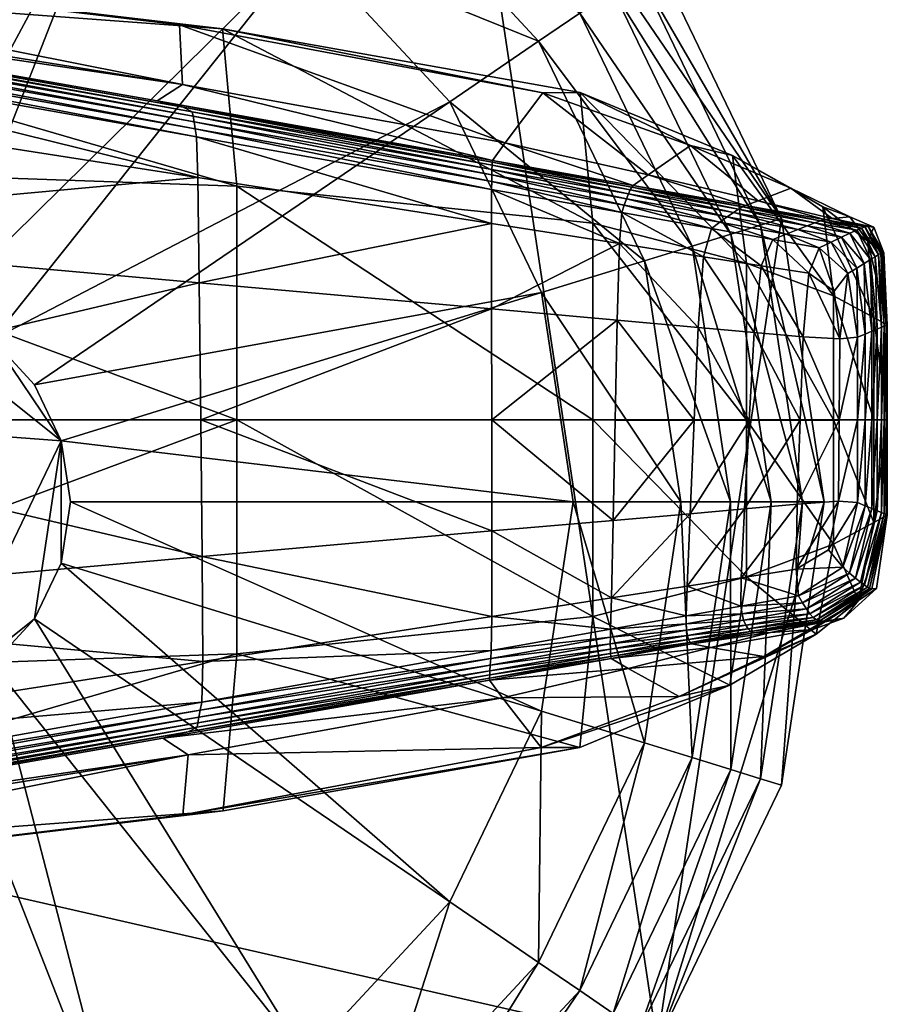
# Model space of a CAD drawing. Header units: inches. Extents: x -10.9 to 10.9, y -29.4 to 29.4.
# Tile 44 of 45: x 10.1 to 10.9, y 25.8 to 26.7. Entities that reach past the tile are written whole.
import ezdxf

# ---------------------------------------------------------------- set-up
doc = ezdxf.new("R2010")
doc.units = ezdxf.units.IN
doc.header["$MEASUREMENT"] = 0
doc.layers.get('0').update_dxf_attribs({"true_color": 0x5890e1})
doc.layers.add('BASE-FUNDICIÓN', color=1, linetype='Continuous', true_color=0xff0000)

# ---------------------------------------------------------------- blocks, each defined once
blk = doc.blocks.new('Cylinder004')
at = {"color": 0}
mesh = blk.add_polyface(dxfattribs=at)
corners = [(14, 17.556), (8.204, 20.903), (8.204, 20.903, 3.98), (1.678, 22.392), (1.678, 22.392, 3.98), (8.204, 20.903, 4.647), (14, 17.556, 4.647), (1.678, 22.392, 4.647), (-11.227, 19.446), (18.553, -12.649), (-22.204, -3.347), (4.636, 1.43, 17.009), (4.009, 2.733, 17.009), (3.025, 3.793, 17.009), (1.773, 4.517, 17.009), (0.363, 4.838, 17.009), (-4.372, 2.105, 17.009), (4.852, 0, 17.009), (4.636, -1.43, 17.009), (8.017, 20.427, 5.799), (13.682, 17.156, 5.799), (7.751, 19.749, 6.735), (1.64, 21.882, 5.799), (1.585, 21.156, 6.735), (12.637, 15.847, 7.455), (7.405, 18.867, 7.455), (6.98, 17.784, 7.96), (13.227, 16.587, 6.735), (1.428, 19.051, 7.96), (1.515, 20.212, 7.455), (-4.251, 18.625, 7.96), (11.911, 14.936, 7.96), (6.061, 15.442, 7.96), (10.343, 12.97, 7.96), (1.24, 16.543, 7.96), (-3.691, 16.173, 7.96), (6.061, 15.442, 12.073), (10.343, 12.97, 12.073), (1.24, 16.543, 12.073), (-3.691, 16.173, 12.073), (4.636, 1.43, 12.073), (4.852, 0, 12.073), (16.589, 0, 12.073), (4.009, 2.733, 12.073), (15.852, 4.89, 12.073), (13.707, 9.345, 12.073), (3.025, 3.793, 12.073), (1.773, 4.517, 12.073), (0.363, 4.838, 12.073), (-1.08, 4.73, 12.073), (-1.08, 4.73, 17.009)]
mesh.append_faces([[corners[k] for k in face] for face in [(8, 3, 0), (9, 10, 0), (11, 13, 15), (11, 15, 16)]], dxfattribs={"vtx0": -1, "vtx1": -1, "vtx2": -1, "color": 0})
mesh.append_faces([[corners[k] for k in face] for face in [(17, 11, 18)]], dxfattribs={"vtx1": -1, "color": 0})
mesh.append_faces([[corners[k] for k in face] for face in [(0, 1, 2), (1, 3, 4), (4, 2, 1), (2, 5, 6), (4, 7, 5), (5, 2, 4), (3, 1, 0), (11, 12, 13), (13, 14, 15), (6, 5, 19), (20, 19, 21), (5, 7, 22), (22, 19, 5), (19, 22, 23), (23, 21, 19), (24, 25, 26), (27, 21, 25), (28, 26, 25), (25, 29, 28), (29, 25, 21), (21, 23, 29), (30, 28, 29), (31, 26, 32), (32, 33, 31), (26, 28, 34), (34, 32, 26), (35, 34, 28), (33, 32, 36), (36, 37, 33), (32, 34, 38), (38, 36, 32), (39, 38, 34), (40, 41, 42), (43, 40, 44), (45, 37, 46), (46, 43, 45), (37, 36, 47), (47, 46, 37), (36, 38, 48), (48, 47, 36), (49, 48, 38), (41, 40, 11), (11, 17, 41), (40, 43, 12), (12, 11, 40), (43, 46, 13), (13, 12, 43), (46, 47, 14), (14, 13, 46), (47, 48, 15), (15, 14, 47), (50, 15, 48)]], dxfattribs={"vtx2": -1, "color": 0})
mesh = blk.add_polyface(dxfattribs=at)
corners = [(22.455, 0), (21.457, 6.619), (21.457, 6.619, 3.98), (22.455, 0, 3.98), (18.553, 12.649), (18.553, 12.649, 3.98), (14, 17.556), (14, 17.556, 3.98), (8.204, 20.903, 3.98), (21.457, 6.619, 4.647), (22.455, 0, 4.647), (18.553, 12.649, 4.647), (14, 17.556, 4.647), (18.553, -12.649), (20.969, 6.468, 5.799), (21.944, 0, 5.799), (20.273, 6.253, 6.735), (21.215, 0, 6.735), (18.131, 12.361, 5.799), (17.529, 11.951, 6.735), (13.682, 17.156, 5.799), (13.227, 16.587, 6.735), (8.017, 20.427, 5.799), (7.751, 19.749, 6.735), (18.256, 5.631, 7.96), (19.104, 0, 7.96), (20.269, 0, 7.455), (19.368, 5.974, 7.455), (15.785, 10.762, 7.96), (16.747, 11.418, 7.455), (11.911, 14.936, 7.96), (12.637, 15.847, 7.455), (6.98, 17.784, 7.96), (7.405, 18.867, 7.455), (15.852, 4.89, 7.96), (16.589, 0, 7.96), (13.707, 9.345, 7.96), (10.343, 12.97, 7.96), (15.852, 4.89, 12.073), (16.589, 0, 12.073), (13.707, 9.345, 12.073), (10.343, 12.97, 12.073), (4.636, 1.43, 12.073), (4.009, 2.733, 12.073)]
mesh.append_faces([[corners[k] for k in face] for face in [(13, 6, 1)]], dxfattribs={"vtx0": -1, "vtx1": -1, "vtx2": -1, "color": 0})
mesh.append_faces([[corners[k] for k in face] for face in [(0, 1, 2), (2, 3, 0), (1, 4, 5), (5, 2, 1), (4, 6, 7), (7, 5, 4), (8, 7, 6), (2, 9, 10), (10, 3, 2), (5, 11, 9), (9, 2, 5), (7, 12, 11), (11, 5, 7), (12, 7, 8), (6, 4, 1), (10, 9, 14), (14, 15, 10), (15, 14, 16), (16, 17, 15), (9, 11, 18), (18, 14, 9), (14, 18, 19), (19, 16, 14), (11, 12, 20), (20, 18, 11), (18, 20, 21), (21, 19, 18), (22, 20, 12), (23, 21, 20), (24, 25, 26), (26, 27, 24), (27, 26, 17), (17, 16, 27), (28, 24, 27), (27, 29, 28), (29, 27, 16), (16, 19, 29), (30, 28, 29), (29, 31, 30), (31, 29, 19), (19, 21, 31), (32, 30, 31), (33, 31, 21), (25, 24, 34), (34, 35, 25), (24, 28, 36), (36, 34, 24), (28, 30, 37), (37, 36, 28), (35, 34, 38), (38, 39, 35), (34, 36, 40), (40, 38, 34), (36, 37, 41), (41, 40, 36), (39, 38, 42), (38, 40, 43)]], dxfattribs={"vtx2": -1, "color": 0})
mesh = blk.add_polyface(dxfattribs=at)
corners = [(-20.231, 9.743), (-22.204, 3.347), (-22.204, 3.347, 3.98), (-20.231, 9.743, 3.98), (-22.204, -3.347, 3.98), (-22.204, 3.347, 4.647), (-20.231, 9.743, 4.647), (-22.204, -3.347), (-11.227, 19.446), (14, 17.556), (0.363, 4.838, 17.009), (-1.08, 4.73, 17.009), (-2.426, 4.202, 17.009), (-3.557, 3.3, 17.009), (-4.372, 2.105, 17.009), (-4.798, 0.723, 17.009), (-4.798, -0.723, 17.009), (-16.46, 15.273, 4.647), (-19.771, 9.521, 5.799), (-16.086, 14.926, 5.799), (-19.114, 9.205, 6.735), (-21.699, 3.271, 5.799), (-20.978, 3.162, 6.735), (-21.699, -3.271, 5.799), (-20.978, -3.162, 6.735), (-14.858, 13.786, 7.455), (-18.261, 8.794, 7.455), (-17.212, 8.289, 7.96), (-15.552, 14.43, 6.735), (-18.891, 2.847, 7.96), (-20.042, 3.021, 7.455), (-18.891, -2.847, 7.96), (-20.042, -3.021, 7.455), (-14.004, 12.994, 7.96), (-14.946, 7.198, 7.96), (-12.161, 11.283, 7.96), (-16.404, 2.472, 7.96), (-16.404, -2.472, 7.96), (-14.946, 7.198, 12.073), (-12.161, 11.283, 12.073), (-16.404, 2.472, 12.073), (-16.404, -2.472, 12.073), (-2.426, 4.202, 12.073), (-1.08, 4.73, 12.073), (-3.691, 16.173, 12.073), (-8.295, 14.367, 12.073), (-3.557, 3.3, 12.073), (-4.372, 2.105, 12.073), (-4.798, 0.723, 12.073), (-4.798, -0.723, 12.073), (0.363, 4.838, 12.073)]
mesh.append_faces([[corners[k] for k in face] for face in [(7, 0, 8), (7, 8, 9), (10, 12, 14)]], dxfattribs={"vtx0": -1, "vtx1": -1, "vtx2": -1, "color": 0})
mesh.append_faces([[corners[k] for k in face] for face in [(0, 1, 2), (2, 3, 0), (4, 2, 1), (2, 5, 6), (6, 3, 2), (5, 2, 4), (7, 1, 0), (10, 11, 12), (12, 13, 14), (14, 15, 16), (17, 6, 18), (19, 18, 20), (6, 5, 21), (21, 18, 6), (18, 21, 22), (22, 20, 18), (23, 21, 5), (24, 22, 21), (25, 26, 27), (28, 20, 26), (29, 27, 26), (26, 30, 29), (30, 26, 20), (20, 22, 30), (31, 29, 30), (32, 30, 22), (33, 27, 34), (34, 35, 33), (27, 29, 36), (36, 34, 27), (37, 36, 29), (35, 34, 38), (38, 39, 35), (34, 36, 40), (40, 38, 34), (41, 40, 36), (42, 43, 44), (45, 39, 46), (46, 42, 45), (39, 38, 47), (47, 46, 39), (38, 40, 48), (48, 47, 38), (49, 48, 40), (50, 43, 11), (43, 42, 12), (12, 11, 43), (42, 46, 13), (13, 12, 42), (46, 47, 14), (14, 13, 46), (47, 48, 15), (15, 14, 47), (16, 15, 48)]], dxfattribs={"vtx2": -1, "color": 0})
mesh = blk.add_polyface(dxfattribs=at)
corners = [(8.204, -20.903), (14, -17.556), (14, -17.556, 3.98), (18.553, -12.649), (18.553, -12.649, 3.98), (21.457, -6.619), (21.457, -6.619, 3.98), (22.455, 0), (22.455, 0, 3.98), (14, -17.556, 4.647), (8.204, -20.903, 4.647), (18.553, -12.649, 4.647), (21.457, -6.619, 4.647), (22.455, 0, 4.647), (21.457, 6.619), (13.682, -17.156, 5.799), (8.017, -20.427, 5.799), (13.227, -16.587, 6.735), (18.131, -12.361, 5.799), (17.529, -11.951, 6.735), (20.969, -6.468, 5.799), (20.273, -6.253, 6.735), (21.944, 0, 5.799), (21.215, 0, 6.735), (7.751, -19.749, 6.735), (12.637, -15.847, 7.455), (15.785, -10.762, 7.96), (11.911, -14.936, 7.96), (16.747, -11.418, 7.455), (18.256, -5.631, 7.96), (19.368, -5.974, 7.455), (19.104, 0, 7.96), (20.269, 0, 7.455), (13.707, -9.345, 7.96), (10.343, -12.97, 7.96), (15.852, -4.89, 7.96), (16.589, 0, 7.96), (13.707, -9.345, 12.073), (10.343, -12.97, 12.073), (15.852, -4.89, 12.073), (16.589, 0, 12.073), (4.636, -1.43, 12.073), (4.852, 0, 12.073)]
mesh.append_faces([[corners[k] for k in face] for face in [(3, 14, 7)]], dxfattribs={"vtx0": -1, "vtx2": -1, "color": 0})
mesh.append_faces([[corners[k] for k in face] for face in [(5, 3, 7)]], dxfattribs={"vtx1": -1, "color": 0})
mesh.append_faces([[corners[k] for k in face] for face in [(0, 1, 2), (1, 3, 4), (4, 2, 1), (3, 5, 6), (6, 4, 3), (5, 7, 8), (8, 6, 5), (2, 9, 10), (4, 11, 9), (9, 2, 4), (6, 12, 11), (11, 4, 6), (8, 13, 12), (12, 6, 8), (3, 1, 0), (10, 9, 15), (16, 15, 17), (9, 11, 18), (18, 15, 9), (15, 18, 19), (19, 17, 15), (11, 12, 20), (20, 18, 11), (18, 20, 21), (21, 19, 18), (12, 13, 22), (22, 20, 12), (20, 22, 23), (23, 21, 20), (24, 17, 25), (26, 27, 25), (25, 28, 26), (28, 25, 17), (17, 19, 28), (29, 26, 28), (28, 30, 29), (30, 28, 19), (19, 21, 30), (31, 29, 30), (30, 32, 31), (32, 30, 21), (21, 23, 32), (27, 26, 33), (33, 34, 27), (26, 29, 35), (35, 33, 26), (29, 31, 36), (36, 35, 29), (34, 33, 37), (37, 38, 34), (33, 35, 39), (39, 37, 33), (35, 36, 40), (40, 39, 35), (37, 39, 41), (39, 40, 42)]], dxfattribs={"vtx2": -1, "color": 0})
mesh = blk.add_polyface(dxfattribs=at)
corners = [(1.678, -22.392), (8.204, -20.903), (8.204, -20.903, 3.98), (1.678, -22.392, 3.98), (14, -17.556, 3.98), (8.204, -20.903, 4.647), (1.678, -22.392, 4.647), (-4.997, -21.892), (18.553, -12.649), (-1.08, -4.73, 17.009), (0.363, -4.838, 17.009), (1.773, -4.517, 17.009), (4.636, 1.43, 17.009), (-4.372, 2.105, 17.009), (3.025, -3.793, 17.009), (4.009, -2.733, 17.009), (4.636, -1.43, 17.009), (8.017, -20.427, 5.799), (1.64, -21.882, 5.799), (7.751, -19.749, 6.735), (1.585, -21.156, 6.735), (13.682, -17.156, 5.799), (13.227, -16.587, 6.735), (-4.51, -19.76, 7.455), (1.515, -20.212, 7.455), (1.428, -19.051, 7.96), (-4.721, -20.683, 6.735), (6.98, -17.784, 7.96), (7.405, -18.867, 7.455), (11.911, -14.936, 7.96), (12.637, -15.847, 7.455), (-4.251, -18.625, 7.96), (1.24, -16.543, 7.96), (6.061, -15.442, 7.96), (10.343, -12.97, 7.96), (-3.691, -16.173, 7.96), (1.24, -16.543, 12.073), (6.061, -15.442, 12.073), (10.343, -12.97, 12.073), (1.773, -4.517, 12.073), (0.363, -4.838, 12.073), (3.025, -3.793, 12.073), (13.707, -9.345, 12.073), (4.009, -2.733, 12.073), (4.636, -1.43, 12.073), (4.852, 0, 12.073), (15.852, -4.89, 12.073), (-1.08, -4.73, 12.073), (4.852, 0, 17.009)]
mesh.append_faces([[corners[k] for k in face] for face in [(8, 1, 7), (12, 13, 11), (12, 11, 15)]], dxfattribs={"vtx0": -1, "vtx1": -1, "vtx2": -1, "color": 0})
mesh.append_faces([[corners[k] for k in face] for face in [(12, 15, 16)]], dxfattribs={"vtx0": -1, "vtx2": -1, "color": 0})
mesh.append_faces([[corners[k] for k in face] for face in [(0, 1, 2), (2, 3, 0), (4, 2, 1), (2, 5, 6), (6, 3, 2), (5, 2, 4), (1, 0, 7), (9, 10, 11), (11, 14, 15), (6, 5, 17), (17, 18, 6), (18, 17, 19), (19, 20, 18), (21, 17, 5), (22, 19, 17), (23, 24, 25), (26, 20, 24), (27, 25, 24), (24, 28, 27), (28, 24, 20), (20, 19, 28), (29, 27, 28), (28, 30, 29), (30, 28, 19), (31, 25, 32), (25, 27, 33), (33, 32, 25), (27, 29, 34), (34, 33, 27), (35, 32, 36), (32, 33, 37), (37, 36, 32), (33, 34, 38), (38, 37, 33), (36, 37, 39), (39, 40, 36), (37, 38, 41), (41, 39, 37), (38, 42, 43), (43, 41, 38), (44, 43, 42), (45, 44, 46), (47, 40, 10), (40, 39, 11), (11, 10, 40), (39, 41, 14), (14, 11, 39), (41, 43, 15), (15, 14, 41), (43, 44, 16), (16, 15, 43), (44, 45, 48), (48, 16, 44)]], dxfattribs={"vtx2": -1, "color": 0})
mesh = blk.add_polyface(dxfattribs=at)
corners = [(-20.231, -9.743), (-16.46, -15.273), (-16.46, -15.273, 3.98), (-20.231, -9.743, 3.98), (-11.227, -19.446), (-11.227, -19.446, 3.98), (-4.997, -21.892), (-4.997, -21.892, 3.98), (1.678, -22.392), (1.678, -22.392, 3.98), (-16.46, -15.273, 4.647), (-20.231, -9.743, 4.647), (-11.227, -19.446, 4.647), (-4.997, -21.892, 4.647), (1.678, -22.392, 4.647), (-22.204, -3.347), (18.553, -12.649), (-16.086, -14.926, 5.799), (-19.771, -9.521, 5.799), (-15.552, -14.43, 6.735), (-10.972, -19.004, 5.799), (-10.608, -18.373, 6.735), (-4.883, -21.394, 5.799), (-4.721, -20.683, 6.735), (1.64, -21.882, 5.799), (1.585, -21.156, 6.735), (-18.261, -8.794, 7.455), (-14.858, -13.786, 7.455), (-14.004, -12.994, 7.96), (-19.114, -9.205, 6.735), (-9.552, -16.545, 7.96), (-10.134, -17.553, 7.455), (-4.251, -18.625, 7.96), (-4.51, -19.76, 7.455), (1.428, -19.051, 7.96), (1.515, -20.212, 7.455), (-8.295, -14.367, 7.96), (-12.161, -11.283, 7.96), (-3.691, -16.173, 7.96), (1.24, -16.543, 7.96), (-8.295, -14.367, 12.073), (-12.161, -11.283, 12.073), (-3.691, -16.173, 12.073), (1.24, -16.543, 12.073), (-1.08, -4.73, 12.073), (0.363, -4.838, 12.073)]
mesh.append_faces([[corners[k] for k in face] for face in [(6, 1, 15), (16, 6, 15)]], dxfattribs={"vtx0": -1, "vtx1": -1, "vtx2": -1, "color": 0})
mesh.append_faces([[corners[k] for k in face] for face in [(0, 1, 2), (2, 3, 0), (1, 4, 5), (5, 2, 1), (4, 6, 7), (7, 5, 4), (6, 8, 9), (9, 7, 6), (2, 10, 11), (11, 3, 2), (5, 12, 10), (10, 2, 5), (7, 13, 12), (12, 5, 7), (9, 14, 13), (13, 7, 9), (6, 4, 1), (11, 10, 17), (18, 17, 19), (10, 12, 20), (20, 17, 10), (17, 20, 21), (21, 19, 17), (12, 13, 22), (22, 20, 12), (20, 22, 23), (23, 21, 20), (13, 14, 24), (24, 22, 13), (22, 24, 25), (25, 23, 22), (26, 27, 28), (29, 19, 27), (30, 28, 27), (27, 31, 30), (31, 27, 19), (19, 21, 31), (32, 30, 31), (31, 33, 32), (33, 31, 21), (21, 23, 33), (34, 32, 33), (35, 33, 23), (28, 30, 36), (36, 37, 28), (30, 32, 38), (38, 36, 30), (39, 38, 32), (37, 36, 40), (40, 41, 37), (36, 38, 42), (42, 40, 36), (43, 42, 38), (40, 42, 44), (42, 43, 45)]], dxfattribs={"vtx2": -1, "color": 0})

msp = doc.modelspace()

# ---------------------------------------------------------------- block references
at = {"color": 153, "true_color": 0x5890e1, "xscale": 0.03894008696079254, "yscale": 0.03894008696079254, "zscale": 0.03894008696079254}
msp.add_blockref('Cylinder004', (9.97144, 26.30053, -15.82182), dxfattribs=at)

# ---------------------------------------------------------------- meshes
at = {"layer": 'BASE-FUNDICIÓN', "color": 8, "true_color": 0x737373}
mesh = msp.add_polyface(dxfattribs=at)
corners = [(9.24631, 26.75712, -15.30621), (9.74349, 26.72734, -15.30621), (9.7467, 26.67807, -15.30702), (9.37831, 26.69165, -15.30681), (9.24012, 26.76431, -15.30459), (9.73982, 26.73513, -15.30459), (9.23487, 26.77039, -15.30189), (9.73663, 26.74173, -15.30189), (9.23055, 26.77538, -15.29811), (9.73394, 26.74715, -15.29811), (9.22716, 26.77925, -15.29325), (9.73173, 26.75138, -15.29325), (9.21807, 26.78495, -15.29095), (9.69948, 26.75961, -15.28896), (10.26271, 26.65951, -15.28763), (9.60667, 26.777, -15.2869), (9.19666, 26.79538, -15.29487), (9.09962, 26.84544, -15.29762), (9.21281, 26.84546, -15.28868), (9.67321, 26.77538, -15.12533), (9.23164, 26.84692, -15.23088), (10.26221, 26.68033, -15.13791), (9.5816, 26.8158, -14.67404), (9.19767, 26.85994, -15.10015), (9.05111, 26.84086, -14.96014), (9.10724, 26.83047, -14.38117), (9.65571, 26.77887, -14.0268), (9.08618, 26.77751, -13.75353), (10.29854, 26.73081, -14.26938), (9.68045, 26.60996, -13.81587), (10.31153, 26.58776, -14.11792), (9.07897, 26.60595, -13.55265), (9.68049, 26.37507, -13.8231), (9.07869, 26.37507, -13.56514), (9.74849, 26.54701, -15.30729), (9.74957, 26.37517, -15.30729), (9.25161, 26.37509, -15.30702), (9.25134, 26.59219, -15.30702)]
mesh.append_faces([[corners[k] for k in face] for face in [(0, 1, 2), (2, 3, 0), (1, 0, 4), (4, 5, 1), (6, 7, 5), (5, 4, 6), (7, 6, 8), (8, 9, 7), (10, 11, 9), (9, 8, 10), (11, 10, 12), (12, 13, 11), (14, 13, 15), (16, 15, 13), (13, 12, 16), (15, 16, 17), (17, 18, 15), (19, 15, 18), (18, 20, 19), (15, 19, 21), (21, 19, 22), (23, 22, 19), (19, 20, 23), (22, 23, 24), (24, 25, 22), (26, 22, 25), (25, 27, 26), (22, 26, 28), (26, 29, 30), (29, 26, 27), (27, 31, 29), (32, 29, 31), (31, 33, 32), (34, 35, 36), (36, 37, 34), (2, 34, 37), (37, 3, 2)]], dxfattribs={"vtx2": -1, "color": 8})
mesh = msp.add_polyface(dxfattribs=at)
corners = [(10.58977, 26.67269, -14.80475), (10.2596, 26.73462, -14.72738), (10.29854, 26.73081, -14.26938), (10.55553, 26.62723, -15.15712), (10.26221, 26.68033, -15.13791), (10.54323, 26.55384, -15.30702), (10.27605, 26.59555, -15.30702), (10.27489, 26.63267, -15.30621), (10.54327, 26.58486, -15.30621), (10.27384, 26.63999, -15.30459), (10.54338, 26.59197, -15.30459), (10.27285, 26.6462, -15.30189), (10.54349, 26.59799, -15.30189), (10.27195, 26.6513, -15.29811), (10.54402, 26.61124, -15.27989), (10.2391, 26.66529, -15.28156), (10.54388, 26.60949, -15.28721), (10.26271, 26.65951, -15.28763), (10.54375, 26.60672, -15.29325), (10.27111, 26.65529, -15.29325), (10.54361, 26.60291, -15.29811), (9.74349, 26.72734, -15.30621), (9.7467, 26.67807, -15.30702), (9.73982, 26.73513, -15.30459), (9.73663, 26.74173, -15.30189), (9.73394, 26.74715, -15.29811), (9.73173, 26.75138, -15.29325), (9.69948, 26.75961, -15.28896), (9.60667, 26.777, -15.2869), (9.5816, 26.8158, -14.67404), (10.27874, 26.37519, -15.30729), (10.27736, 26.49993, -15.30729), (10.54328, 26.47613, -15.30729), (10.31153, 26.58776, -14.11792), (10.63538, 26.55398, -14.33757), (10.31154, 26.37507, -14.11973), (10.63538, 26.37507, -14.33757), (9.68045, 26.60996, -13.81587), (9.68049, 26.37507, -13.8231), (9.65571, 26.77887, -14.0268), (9.74849, 26.54701, -15.30729), (9.74957, 26.37517, -15.30729)]
mesh.append_faces([[corners[k] for k in face] for face in [(0, 1, 2), (3, 4, 1), (5, 6, 7), (8, 7, 9), (10, 9, 11), (12, 11, 13), (14, 15, 4), (16, 17, 15), (18, 19, 17), (20, 13, 19), (21, 7, 6), (6, 22, 21), (7, 21, 23), (23, 9, 7), (24, 11, 9), (9, 23, 24), (11, 24, 25), (25, 13, 11), (26, 19, 13), (13, 25, 26), (19, 26, 27), (27, 17, 19), (28, 15, 17), (4, 15, 28), (29, 1, 4), (2, 1, 29), (30, 31, 32), (31, 6, 5), (2, 33, 34), (33, 35, 36), (37, 38, 35), (35, 33, 37), (33, 2, 39), (40, 22, 6), (6, 31, 40), (41, 40, 31), (31, 30, 41)]], dxfattribs={"vtx2": -1, "color": 8})
mesh = msp.add_polyface(dxfattribs=at)
corners = [(10.54339, 26.37508, -15.30729), (10.65565, 26.3749, -15.30729), (10.65376, 26.28369, -15.30729), (10.29854, 26.73081, -14.26938), (10.62398, 26.67311, -14.45437), (10.58977, 26.67269, -14.80475), (10.72432, 26.62485, -14.89693), (10.68582, 26.59797, -15.18035), (10.55553, 26.62723, -15.15712), (10.2596, 26.73462, -14.72738), (10.54327, 26.58486, -15.30621), (10.6617, 26.56376, -15.30621), (10.6595, 26.53563, -15.30702), (10.54323, 26.55384, -15.30702), (10.27489, 26.63267, -15.30621), (10.27384, 26.63999, -15.30459), (10.54338, 26.59197, -15.30459), (10.66392, 26.5705, -15.30459), (10.54349, 26.59799, -15.30189), (10.66595, 26.57617, -15.30189), (10.27285, 26.6462, -15.30189), (10.27195, 26.6513, -15.29811), (10.54361, 26.60291, -15.29811), (10.66779, 26.58078, -15.29811), (10.26221, 26.68033, -15.13791), (10.54402, 26.61124, -15.27989), (10.67218, 26.58835, -15.28003), (10.6709, 26.58684, -15.28724), (10.54388, 26.60949, -15.28721), (10.2391, 26.66529, -15.28156), (10.26271, 26.65951, -15.28763), (10.54375, 26.60672, -15.29325), (10.66943, 26.58433, -15.29325), (10.27111, 26.65529, -15.29325), (10.54328, 26.47613, -15.30729), (10.27874, 26.37519, -15.30729), (10.27736, 26.49993, -15.30729), (10.65752, 26.46578, -15.30729), (10.63538, 26.55398, -14.33757), (10.63538, 26.37507, -14.33757), (10.31153, 26.58776, -14.11792)]
mesh.append_faces([[corners[k] for k in face] for face in [(0, 1, 2), (3, 4, 5), (6, 5, 4), (7, 8, 5), (9, 5, 8), (10, 11, 12), (12, 13, 10), (14, 10, 13), (15, 16, 10), (11, 10, 16), (16, 17, 11), (18, 19, 17), (17, 16, 18), (20, 18, 16), (21, 22, 18), (19, 18, 22), (22, 23, 19), (24, 8, 25), (26, 25, 8), (8, 7, 26), (25, 26, 27), (27, 28, 25), (29, 25, 28), (30, 28, 31), (32, 31, 28), (28, 27, 32), (31, 32, 23), (23, 22, 31), (33, 31, 22), (34, 0, 35), (13, 34, 36), (34, 13, 12), (12, 37, 34), (0, 34, 37), (37, 1, 0), (38, 4, 3), (39, 38, 40)]], dxfattribs={"vtx2": -1, "color": 8})
mesh = msp.add_polyface(dxfattribs=at)
corners = [(10.62398, 26.67311, -14.45437), (10.76252, 26.61581, -14.61546), (10.72432, 26.62485, -14.89693), (10.58977, 26.67269, -14.80475), (10.68582, 26.59797, -15.18035), (10.81545, 26.58592, -14.9947), (10.84468, 26.56897, -14.78639), (10.78568, 26.57444, -15.20493), (10.77432, 26.5701, -15.28014), (10.67218, 26.58835, -15.28003), (10.84599, 26.55729, -15.28022), (10.84252, 26.55624, -15.28729), (10.77165, 26.56888, -15.28727), (10.6709, 26.58684, -15.28724), (10.76799, 26.56677, -15.29325), (10.66943, 26.58433, -15.29325), (10.83733, 26.55442, -15.29325), (10.83042, 26.55181, -15.29811), (10.76332, 26.56376, -15.29811), (10.66779, 26.58078, -15.29811), (10.75764, 26.55984, -15.30189), (10.66595, 26.57617, -15.30189), (10.82177, 26.54841, -15.30189), (10.81138, 26.54423, -15.30459), (10.75094, 26.55499, -15.30459), (10.66392, 26.5705, -15.30459), (10.74322, 26.54923, -15.30621), (10.6617, 26.56376, -15.30621), (10.79926, 26.53925, -15.30621), (10.78845, 26.51537, -15.30702), (10.73614, 26.52358, -15.30702), (10.6595, 26.53563, -15.30702), (10.77526, 26.51771, -14.52164), (10.85442, 26.48802, -14.71696), (10.63538, 26.55398, -14.33757)]
mesh.append_faces([[corners[k] for k in face] for face in [(0, 1, 2), (3, 2, 4), (5, 2, 1), (1, 6, 5), (2, 5, 7), (7, 4, 2), (8, 9, 4), (4, 7, 8), (10, 8, 7), (11, 12, 8), (9, 8, 12), (12, 13, 9), (14, 15, 13), (13, 12, 14), (16, 14, 12), (14, 16, 17), (17, 18, 14), (15, 14, 18), (18, 19, 15), (20, 21, 19), (19, 18, 20), (22, 20, 18), (18, 17, 22), (20, 22, 23), (23, 24, 20), (21, 20, 24), (24, 25, 21), (26, 27, 25), (25, 24, 26), (28, 26, 24), (24, 23, 28), (26, 28, 29), (27, 26, 30), (30, 31, 27), (1, 32, 33), (0, 34, 32), (32, 1, 0)]], dxfattribs={"vtx2": -1, "color": 8})
mesh = msp.add_polyface(dxfattribs=at)
corners = [(10.86905, 26.5598, -15.08491), (10.81545, 26.58592, -14.9947), (10.84468, 26.56897, -14.78639), (10.88553, 26.53769, -14.95524), (10.85306, 26.55825, -15.22758), (10.78568, 26.57444, -15.20493), (10.84599, 26.55729, -15.28022), (10.77432, 26.5701, -15.28014), (10.84252, 26.55624, -15.28729), (10.77165, 26.56888, -15.28727), (10.83733, 26.55442, -15.29325), (10.89099, 26.55036, -15.15442), (10.90016, 26.52708, -15.11008), (10.88588, 26.551, -15.24501), (10.89868, 26.5271, -15.23394), (10.88279, 26.55072, -15.28026), (10.8973, 26.5266, -15.28028), (10.89536, 26.52547, -15.2873), (10.8799, 26.54958, -15.2873), (10.8754, 26.54764, -15.29325), (10.89221, 26.52357, -15.29325), (10.88785, 26.5209, -15.29811), (10.86929, 26.54488, -15.29811), (10.83042, 26.55181, -15.29811), (10.86156, 26.54132, -15.30189), (10.82177, 26.54841, -15.30189), (10.88227, 26.51747, -15.30189), (10.85221, 26.53695, -15.30459), (10.81138, 26.54423, -15.30459), (10.84125, 26.53177, -15.30621), (10.79926, 26.53925, -15.30621), (10.85442, 26.48802, -14.71696), (10.76252, 26.61581, -14.61546)]
mesh.append_faces([[corners[k] for k in face] for face in [(0, 1, 2), (2, 3, 0), (1, 0, 4), (4, 5, 1), (5, 4, 6), (7, 6, 8), (9, 8, 10), (11, 0, 3), (3, 12, 11), (13, 11, 12), (12, 14, 13), (11, 13, 4), (4, 0, 11), (15, 6, 4), (4, 13, 15), (16, 15, 13), (13, 14, 16), (15, 16, 17), (17, 18, 15), (6, 15, 18), (18, 8, 6), (19, 10, 8), (8, 18, 19), (20, 19, 18), (18, 17, 20), (19, 20, 21), (21, 22, 19), (10, 19, 22), (22, 23, 10), (24, 25, 23), (23, 22, 24), (26, 24, 22), (25, 24, 27), (27, 28, 25), (29, 30, 28), (28, 27, 29), (31, 2, 32)]], dxfattribs={"vtx2": -1, "color": 8})
mesh = msp.add_polyface(dxfattribs=at)
corners = [(10.78845, 26.51537, -15.30702), (10.73614, 26.52358, -15.30702), (10.74322, 26.54923, -15.30621), (10.73134, 26.45904, -15.30729), (10.65752, 26.46578, -15.30729), (10.6595, 26.53563, -15.30702), (10.78201, 26.45448, -15.30729), (10.77772, 26.37469, -15.30729), (10.72766, 26.37474, -15.30729), (10.65565, 26.3749, -15.30729), (10.86156, 26.54132, -15.30189), (10.88227, 26.51747, -15.30189), (10.87548, 26.51326, -15.30459), (10.85221, 26.53695, -15.30459), (10.86747, 26.50829, -15.30621), (10.84125, 26.53177, -15.30621), (10.85477, 26.49227, -15.30681), (10.83175, 26.50869, -15.30702), (10.79926, 26.53925, -15.30621), (10.8268, 26.45063, -15.30729), (10.86007, 26.4488, -15.30702), (10.8594, 26.37501, -15.30702), (10.8241, 26.37483, -15.30729), (10.85442, 26.48802, -14.71696), (10.85442, 26.37507, -14.71696), (10.89102, 26.37507, -14.91201), (10.84468, 26.56897, -14.78639), (10.89102, 26.46822, -14.91201), (10.88553, 26.53769, -14.95524), (10.77526, 26.51771, -14.52164), (10.77526, 26.37507, -14.52164), (10.63538, 26.55398, -14.33757), (10.63538, 26.37507, -14.33757), (10.87621, 26.45031, -15.30621), (10.87621, 26.37507, -15.30621)]
mesh.append_faces([[corners[k] for k in face] for face in [(0, 1, 2), (3, 4, 5), (5, 1, 3), (6, 3, 1), (1, 0, 6), (3, 6, 7), (7, 8, 3), (4, 3, 8), (8, 9, 4), (10, 11, 12), (12, 13, 10), (14, 15, 13), (13, 12, 14), (15, 14, 16), (16, 17, 15), (18, 15, 17), (17, 0, 18), (19, 6, 0), (0, 17, 19), (20, 19, 17), (17, 16, 20), (19, 20, 21), (21, 22, 19), (6, 19, 22), (22, 7, 6), (23, 24, 25), (26, 23, 27), (27, 28, 26), (24, 23, 29), (29, 30, 24), (31, 32, 30), (30, 29, 31), (33, 34, 21), (21, 20, 33), (14, 33, 20), (20, 16, 14), (33, 14, 12)]], dxfattribs={"vtx2": -1, "color": 8})
mesh = msp.add_polyface(dxfattribs=at)
corners = [(10.90214, 26.46117, -15.28028), (10.8973, 26.5266, -15.28028), (10.89868, 26.5271, -15.23394), (10.90295, 26.46151, -15.23026), (10.90214, 26.37507, -15.28028), (10.90295, 26.37507, -15.23026), (10.90052, 26.37507, -15.28731), (10.90052, 26.46049, -15.28731), (10.89536, 26.52547, -15.2873), (10.89782, 26.45936, -15.29325), (10.89221, 26.52357, -15.29325), (10.89782, 26.37507, -15.29325), (10.89404, 26.37507, -15.29811), (10.89404, 26.45777, -15.29811), (10.88785, 26.5209, -15.29811), (10.86929, 26.54488, -15.29811), (10.88227, 26.51747, -15.30189), (10.90322, 26.46162, -15.09531), (10.90322, 26.37507, -15.09531), (10.90016, 26.52708, -15.11008), (10.88553, 26.53769, -14.95524), (10.89102, 26.46822, -14.91201), (10.89102, 26.37507, -14.91201), (10.85442, 26.48802, -14.71696), (10.87548, 26.51326, -15.30459), (10.88323, 26.45325, -15.30459), (10.87621, 26.45031, -15.30621), (10.87621, 26.37507, -15.30621), (10.88323, 26.37507, -15.30459), (10.88918, 26.45574, -15.30189), (10.88918, 26.37507, -15.30189)]
mesh.append_faces([[corners[k] for k in face] for face in [(0, 1, 2), (2, 3, 0), (4, 0, 3), (3, 5, 4), (0, 4, 6), (6, 7, 0), (1, 0, 7), (7, 8, 1), (9, 10, 8), (8, 7, 9), (11, 9, 7), (7, 6, 11), (9, 11, 12), (12, 13, 9), (10, 9, 13), (13, 14, 10), (15, 14, 16), (17, 18, 5), (5, 3, 17), (19, 17, 3), (3, 2, 19), (17, 19, 20), (20, 21, 17), (18, 17, 21), (21, 22, 18), (22, 21, 23), (24, 25, 26), (27, 26, 25), (25, 28, 27), (29, 30, 28), (28, 25, 29), (16, 29, 25), (25, 24, 16), (29, 16, 14), (14, 13, 29), (30, 29, 13), (13, 12, 30)]], dxfattribs={"vtx2": -1, "color": 8})
mesh = msp.add_polyface(dxfattribs=at)
corners = [(9.68053, 26.14018, -13.83033), (9.07841, 26.14419, -13.57763), (9.08545, 25.97252, -13.79083), (9.65637, 25.97123, -14.04776), (9.68049, 26.37507, -13.8231), (9.07869, 26.37507, -13.56514), (10.29932, 26.01939, -14.27463), (9.58383, 25.93417, -14.68561), (9.10713, 25.91925, -14.40544), (9.05095, 25.90836, -14.96622), (9.19817, 25.88923, -15.10305), (9.67747, 25.975, -15.12819), (9.23265, 25.90261, -15.23153), (10.26736, 26.07043, -15.13863), (9.61047, 25.97386, -15.28675), (9.21364, 25.90492, -15.28837), (9.09966, 25.90535, -15.29716), (9.1975, 25.9554, -15.29459), (9.70349, 25.99125, -15.28892), (9.21905, 25.96548, -15.29088), (10.26739, 26.09144, -15.28762), (9.22813, 25.97106, -15.29325), (9.73561, 25.99944, -15.29325), (9.23146, 25.97493, -15.29811), (9.73759, 26.00364, -15.29811), (9.23577, 25.97991, -15.30189), (9.74023, 26.00905, -15.30189), (9.24105, 25.986, -15.30459), (9.74352, 26.01567, -15.30459), (9.2473, 25.9932, -15.30621), (9.74746, 26.02351, -15.30621), (9.37996, 26.05878, -15.30681), (9.75039, 26.07273, -15.30702), (9.25188, 26.15805, -15.30702), (9.75065, 26.20351, -15.30729), (9.25161, 26.37509, -15.30702), (9.74957, 26.37517, -15.30729)]
mesh.append_faces([[corners[k] for k in face] for face in [(0, 1, 2), (2, 3, 0), (1, 0, 4), (4, 5, 1), (6, 3, 7), (8, 7, 3), (3, 2, 8), (7, 8, 9), (9, 10, 7), (11, 7, 10), (10, 12, 11), (7, 11, 13), (13, 11, 14), (15, 14, 11), (11, 12, 15), (14, 15, 16), (16, 17, 14), (18, 14, 17), (17, 19, 18), (14, 18, 20), (21, 22, 18), (18, 19, 21), (22, 21, 23), (23, 24, 22), (25, 26, 24), (24, 23, 25), (26, 25, 27), (27, 28, 26), (29, 30, 28), (28, 27, 29), (30, 29, 31), (31, 32, 30), (33, 34, 32), (32, 31, 33), (34, 33, 35), (35, 36, 34), (33, 31, 29)]], dxfattribs={"vtx2": -1, "color": 8})
mesh = msp.add_polyface(dxfattribs=at)
corners = [(10.54341, 26.19633, -15.30702), (10.28072, 26.15542, -15.30702), (10.28011, 26.2507, -15.30729), (10.54348, 26.27405, -15.30729), (10.27874, 26.37519, -15.30729), (10.31155, 26.16238, -14.12154), (10.29932, 26.01939, -14.27463), (10.62366, 26.07694, -14.45437), (10.58849, 26.0771, -14.80475), (10.26259, 26.0158, -14.73028), (10.26736, 26.07043, -15.13863), (9.68053, 26.14018, -13.83033), (9.65637, 25.97123, -14.04776), (10.31154, 26.37507, -14.11973), (9.68049, 26.37507, -13.8231), (10.543, 26.16523, -15.30621), (10.27979, 26.11834, -15.30621), (10.54247, 26.15801, -15.30459), (10.27824, 26.11093, -15.30459), (10.54206, 26.1519, -15.30189), (10.27699, 26.10468, -15.30189), (10.54175, 26.1469, -15.29811), (10.27605, 26.09957, -15.29811), (10.5533, 26.12232, -15.15712), (10.24426, 26.08566, -15.28153), (10.54152, 26.13832, -15.27988), (10.26739, 26.09144, -15.28762), (10.54149, 26.1402, -15.28721), (10.27542, 26.09561, -15.29325), (10.54157, 26.14303, -15.29325), (9.58383, 25.93417, -14.68561), (9.61047, 25.97386, -15.28675), (9.73561, 25.99944, -15.29325), (9.70349, 25.99125, -15.28892), (9.73759, 26.00364, -15.29811), (9.74023, 26.00905, -15.30189), (9.74352, 26.01567, -15.30459), (9.74746, 26.02351, -15.30621), (9.75039, 26.07273, -15.30702), (9.75065, 26.20351, -15.30729), (9.74957, 26.37517, -15.30729)]
mesh.append_faces([[corners[k] for k in face] for face in [(0, 1, 2), (3, 2, 4), (5, 6, 7), (8, 9, 10), (7, 6, 9), (5, 11, 12), (12, 6, 5), (11, 5, 13), (13, 14, 11), (15, 16, 1), (17, 18, 16), (19, 20, 18), (21, 22, 20), (23, 10, 24), (25, 24, 26), (27, 26, 28), (29, 28, 22), (30, 9, 6), (10, 9, 30), (31, 24, 10), (26, 24, 31), (32, 28, 26), (26, 33, 32), (28, 32, 34), (34, 22, 28), (35, 20, 22), (22, 34, 35), (20, 35, 36), (36, 18, 20), (37, 16, 18), (18, 36, 37), (16, 37, 38), (38, 1, 16), (39, 2, 1), (1, 38, 39), (2, 39, 40), (40, 4, 2)]], dxfattribs={"vtx2": -1, "color": 8})
mesh = msp.add_polyface(dxfattribs=at)
corners = [(10.54348, 26.27405, -15.30729), (10.65376, 26.28369, -15.30729), (10.65228, 26.21322, -15.30702), (10.54341, 26.19633, -15.30702), (10.28011, 26.2507, -15.30729), (10.27874, 26.37519, -15.30729), (10.54339, 26.37508, -15.30729), (10.63538, 26.19616, -14.33757), (10.63538, 26.37507, -14.33757), (10.31154, 26.37507, -14.11973), (10.31155, 26.16238, -14.12154), (10.62366, 26.07694, -14.45437), (10.26736, 26.07043, -15.13863), (10.5533, 26.12232, -15.15712), (10.58849, 26.0771, -14.80475), (10.71384, 26.12333, -14.89691), (10.66768, 26.14879, -15.18031), (10.75991, 26.13384, -14.61546), (10.26259, 26.0158, -14.73028), (10.28072, 26.15542, -15.30702), (10.543, 26.16523, -15.30621), (10.65161, 26.18458, -15.30621), (10.65141, 26.17741, -15.30459), (10.54247, 26.15801, -15.30459), (10.27979, 26.11834, -15.30621), (10.27824, 26.11093, -15.30459), (10.54206, 26.1519, -15.30189), (10.65131, 26.17136, -15.30189), (10.65132, 26.16642, -15.29811), (10.54175, 26.1469, -15.29811), (10.27699, 26.10468, -15.30189), (10.54152, 26.13832, -15.27988), (10.65203, 26.15811, -15.28001), (10.24426, 26.08566, -15.28153), (10.26739, 26.09144, -15.28762), (10.54149, 26.1402, -15.28721), (10.65168, 26.15985, -15.28724), (10.54157, 26.14303, -15.29325), (10.65145, 26.16261, -15.29325), (10.27542, 26.09561, -15.29325), (10.27605, 26.09957, -15.29811)]
mesh.append_faces([[corners[k] for k in face] for face in [(0, 1, 2), (2, 3, 0), (4, 0, 3), (5, 6, 0), (1, 0, 6), (7, 8, 9), (9, 10, 7), (11, 7, 10), (12, 13, 14), (15, 14, 13), (13, 16, 15), (17, 11, 14), (18, 14, 11), (19, 3, 20), (21, 20, 3), (3, 2, 21), (20, 21, 22), (22, 23, 20), (24, 20, 23), (25, 23, 26), (27, 26, 23), (23, 22, 27), (26, 27, 28), (28, 29, 26), (30, 26, 29), (31, 32, 16), (16, 13, 31), (33, 31, 13), (34, 35, 31), (32, 31, 35), (35, 36, 32), (37, 38, 36), (36, 35, 37), (39, 37, 35), (40, 29, 37), (38, 37, 29), (29, 28, 38)]], dxfattribs={"vtx2": -1, "color": 8})
mesh = msp.add_polyface(dxfattribs=at)
corners = [(10.85442, 26.26212, -14.71696), (10.83855, 26.18006, -14.78638), (10.87717, 26.21095, -14.95522), (10.85442, 26.37507, -14.71696), (10.89102, 26.28192, -14.91201), (10.77526, 26.37507, -14.52164), (10.77526, 26.23243, -14.52164), (10.63538, 26.37507, -14.33757), (10.63538, 26.19616, -14.33757), (10.87621, 26.29983, -15.30621), (10.86276, 26.24101, -15.30621), (10.84966, 26.25696, -15.30681), (10.85872, 26.3011, -15.30702), (10.87621, 26.37507, -15.30621), (10.8594, 26.37501, -15.30702), (10.88323, 26.29689, -15.30459), (10.86896, 26.23572, -15.30459), (10.72114, 26.22389, -15.30702), (10.77034, 26.23154, -15.30702), (10.76997, 26.20567, -15.30621), (10.82243, 26.21502, -15.30621), (10.82026, 26.2394, -15.30702), (10.82612, 26.20854, -15.30459), (10.87428, 26.23125, -15.30189), (10.8296, 26.20312, -15.30189), (10.87874, 26.22762, -15.29811), (10.72395, 26.28978, -15.30729), (10.72766, 26.37474, -15.30729), (10.77772, 26.37469, -15.30729), (10.77338, 26.29413, -15.30729), (10.65228, 26.21322, -15.30702), (10.65376, 26.28369, -15.30729), (10.65565, 26.3749, -15.30729), (10.82137, 26.29855, -15.30729), (10.8241, 26.37483, -15.30729)]
mesh.append_faces([[corners[k] for k in face] for face in [(0, 1, 2), (3, 0, 4), (0, 3, 5), (5, 6, 0), (1, 0, 6), (7, 8, 6), (6, 5, 7), (9, 10, 11), (11, 12, 9), (13, 9, 12), (12, 14, 13), (15, 16, 10), (17, 18, 19), (20, 19, 18), (18, 21, 20), (10, 20, 21), (21, 11, 10), (20, 10, 16), (16, 22, 20), (22, 16, 23), (24, 23, 25), (26, 27, 28), (28, 29, 26), (17, 26, 29), (29, 18, 17), (26, 17, 30), (30, 31, 26), (27, 26, 31), (31, 32, 27), (33, 34, 14), (14, 12, 33), (21, 33, 12), (12, 11, 21), (33, 21, 18), (18, 29, 33), (34, 33, 29), (29, 28, 34)]], dxfattribs={"vtx2": -1, "color": 8})
mesh = msp.add_polyface(dxfattribs=at)
corners = [(10.90322, 26.28852, -15.09531), (10.89102, 26.28192, -14.91201), (10.87717, 26.21095, -14.95522), (10.89334, 26.22183, -15.11007), (10.90295, 26.28863, -15.23026), (10.88927, 26.22135, -15.23393), (10.90295, 26.37507, -15.23026), (10.90322, 26.37507, -15.09531), (10.89102, 26.37507, -14.91201), (10.85442, 26.26212, -14.71696), (10.85442, 26.37507, -14.71696), (10.87621, 26.29983, -15.30621), (10.87621, 26.37507, -15.30621), (10.88323, 26.37507, -15.30459), (10.88323, 26.29689, -15.30459), (10.86276, 26.24101, -15.30621), (10.88918, 26.2944, -15.30189), (10.87428, 26.23125, -15.30189), (10.86896, 26.23572, -15.30459), (10.88918, 26.37507, -15.30189), (10.89404, 26.37507, -15.29811), (10.89404, 26.29237, -15.29811), (10.87874, 26.22762, -15.29811), (10.90214, 26.28897, -15.28028), (10.90214, 26.37507, -15.28028), (10.88695, 26.22168, -15.28027), (10.88508, 26.22283, -15.2873), (10.90052, 26.28965, -15.28731), (10.90052, 26.37507, -15.28731), (10.89782, 26.29078, -15.29325), (10.89782, 26.37507, -15.29325), (10.88234, 26.22481, -15.29325)]
mesh.append_faces([[corners[k] for k in face] for face in [(0, 1, 2), (2, 3, 0), (4, 0, 3), (3, 5, 4), (0, 4, 6), (6, 7, 0), (1, 0, 7), (7, 8, 1), (2, 1, 9), (1, 8, 10), (11, 12, 13), (13, 14, 11), (15, 11, 14), (16, 17, 18), (18, 14, 16), (19, 16, 14), (14, 13, 19), (16, 19, 20), (20, 21, 16), (17, 16, 21), (21, 22, 17), (23, 24, 6), (6, 4, 23), (25, 23, 4), (4, 5, 25), (23, 25, 26), (26, 27, 23), (24, 23, 27), (27, 28, 24), (29, 30, 28), (28, 27, 29), (31, 29, 27), (27, 26, 31), (29, 31, 22), (22, 21, 29), (30, 29, 21), (21, 20, 30)]], dxfattribs={"vtx2": -1, "color": 8})
mesh = msp.add_polyface(dxfattribs=at)
corners = [(10.63538, 26.19616, -14.33757), (10.62366, 26.07694, -14.45437), (10.75991, 26.13384, -14.61546), (10.77526, 26.23243, -14.52164), (10.58849, 26.0771, -14.80475), (10.71384, 26.12333, -14.89691), (10.72015, 26.19679, -15.30621), (10.65161, 26.18458, -15.30621), (10.65228, 26.21322, -15.30702), (10.72114, 26.22389, -15.30702), (10.76997, 26.20567, -15.30621), (10.77109, 26.19874, -15.30459), (10.72023, 26.18968, -15.30459), (10.65141, 26.17741, -15.30459), (10.72065, 26.18371, -15.30189), (10.65131, 26.17136, -15.30189), (10.77258, 26.19296, -15.30189), (10.77441, 26.18835, -15.29811), (10.72138, 26.17891, -15.29811), (10.65132, 26.16642, -15.29811), (10.72245, 26.17525, -15.29325), (10.65145, 26.16261, -15.29325), (10.77659, 26.1849, -15.29325), (10.77913, 26.18258, -15.28727), (10.72384, 26.17272, -15.28726), (10.65168, 26.15985, -15.28724), (10.72557, 26.17127, -15.28009), (10.65203, 26.15811, -15.28001), (10.78205, 26.18138, -15.28015), (10.79699, 26.18179, -15.22748), (10.74286, 26.16794, -15.20485), (10.66768, 26.14879, -15.18031), (10.79094, 26.15977, -14.99464)]
mesh.append_faces([[corners[k] for k in face] for face in [(0, 1, 2), (2, 3, 0), (4, 5, 2), (6, 7, 8), (8, 9, 6), (10, 6, 9), (6, 10, 11), (11, 12, 6), (7, 6, 12), (12, 13, 7), (14, 15, 13), (13, 12, 14), (16, 14, 12), (12, 11, 16), (14, 16, 17), (17, 18, 14), (15, 14, 18), (18, 19, 15), (20, 21, 19), (19, 18, 20), (22, 20, 18), (18, 17, 22), (20, 22, 23), (23, 24, 20), (21, 20, 24), (24, 25, 21), (26, 27, 25), (25, 24, 26), (28, 26, 24), (24, 23, 28), (26, 28, 29), (29, 30, 26), (27, 26, 30), (30, 31, 27), (32, 5, 31), (31, 30, 32)]], dxfattribs={"vtx2": -1, "color": 8})
mesh = msp.add_polyface(dxfattribs=at)
corners = [(10.77526, 26.23243, -14.52164), (10.75991, 26.13384, -14.61546), (10.83855, 26.18006, -14.78638), (10.83562, 26.18431, -15.08484), (10.79094, 26.15977, -14.99464), (10.74286, 26.16794, -15.20485), (10.79699, 26.18179, -15.22748), (10.87717, 26.21095, -14.95522), (10.71384, 26.12333, -14.89691), (10.76997, 26.20567, -15.30621), (10.82243, 26.21502, -15.30621), (10.82612, 26.20854, -15.30459), (10.77109, 26.19874, -15.30459), (10.8296, 26.20312, -15.30189), (10.77258, 26.19296, -15.30189), (10.87428, 26.23125, -15.30189), (10.87874, 26.22762, -15.29811), (10.83286, 26.19877, -15.29811), (10.77441, 26.18835, -15.29811), (10.83591, 26.19547, -15.29325), (10.77659, 26.1849, -15.29325), (10.88234, 26.22481, -15.29325), (10.88508, 26.22283, -15.2873), (10.83875, 26.19322, -15.28729), (10.77913, 26.18258, -15.28727), (10.84138, 26.192, -15.28022), (10.78205, 26.18138, -15.28015), (10.88695, 26.22168, -15.28027), (10.88927, 26.22135, -15.23393), (10.84823, 26.19237, -15.24494), (10.86369, 26.19486, -15.15436), (10.89334, 26.22183, -15.11007)]
mesh.append_faces([[corners[k] for k in face] for face in [(0, 1, 2), (3, 4, 5), (5, 6, 3), (4, 3, 7), (7, 2, 4), (8, 4, 2), (2, 1, 8), (9, 10, 11), (11, 12, 9), (13, 14, 12), (12, 11, 13), (15, 13, 11), (16, 17, 13), (14, 13, 17), (17, 18, 14), (19, 20, 18), (18, 17, 19), (21, 19, 17), (17, 16, 21), (19, 21, 22), (22, 23, 19), (20, 19, 23), (23, 24, 20), (25, 26, 24), (24, 23, 25), (27, 25, 23), (23, 22, 27), (25, 27, 28), (28, 29, 25), (26, 25, 29), (29, 6, 26), (30, 3, 6), (6, 29, 30), (31, 30, 29), (29, 28, 31), (30, 31, 7), (7, 3, 30)]], dxfattribs={"vtx2": -1, "color": 8})

doc.saveas('drawing.dxf')
